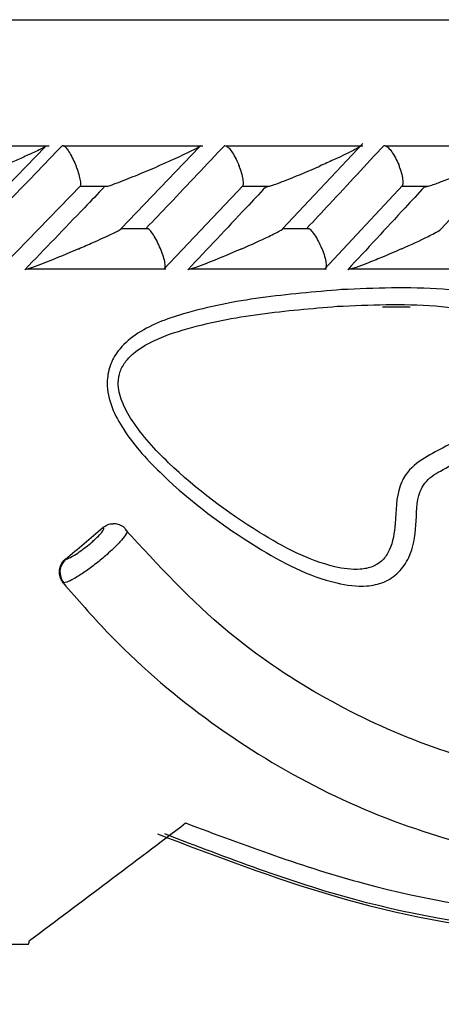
# Model space of a CAD drawing. Header units: millimetres. Extents: x 69 to 135, y 39 to 174.
# Tile 152 of 199: x 97.952 to 98.457, y 121.632 to 122.812. Entities that reach past the tile are written whole.
import ezdxf

# ---------------------------------------------------------------- set-up
doc = ezdxf.new("R2010")
doc.units = ezdxf.units.MM
doc.styles.add('SLDTEXTSTYLE0', font='TXT', dxfattribs={"width": 0.75})
doc.dimstyles.new('SLDDIMSTYLE0', dxfattribs={"dimtxt": 3.5, "dimasz": 3.302, "dimexe": 0, "dimexo": 0.0625, "dimgap": 0.875, "dimtad": 1, "dimdec": 0, "dimlfac": 20, "dimrnd": 1e-09, "dimzin": 12, "dimdsep": 46, "dimtxsty": 'SLDTEXTSTYLE0', "dimsah": 1, "dimcen": 0.09, "dimadec": 0, "dimazin": 3, "dimtfac": 1, "dimtdec": 0, "dimtofl": 0, "dimtmove": 0, "dimatfit": 3, "dimfxl": 0, "dimfrac": 2, "dimtolj": 1, "dimtzin": 12, "dimarcsym": 0})
doc.dimstyles.new('SLDDIMSTYLE1', dxfattribs={"dimtxt": 3.5, "dimasz": 3.302, "dimexe": 0, "dimexo": 0.0625, "dimgap": 0.875, "dimtad": 1, "dimdec": 0, "dimlfac": 20, "dimrnd": 1e-09, "dimzin": 12, "dimdsep": 46, "dimtxsty": 'SLDTEXTSTYLE0', "dimsah": 1, "dimcen": 0.09, "dimadec": 0, "dimazin": 3, "dimtfac": 1, "dimtdec": 0, "dimtmove": 0, "dimatfit": 0, "dimfxl": 0, "dimfrac": 2, "dimtolj": 1, "dimtzin": 12, "dimarcsym": 0})

# ---------------------------------------------------------------- blocks, each defined once
blk = doc.blocks.new('_D')
at = {"color": 7, "linetype": 'Continuous', "lineweight": 18}
for p, q in [((93.4827, 173.872), (135.2794, 173.872)), ((134.2794, 105.8002), (134.2794, 173.872)), ((90.7452, 105.8002), (135.2794, 105.8002))]:
    blk.add_line(p, q, dxfattribs=at)
for points in [[(134.2794, 173.872), (133.7714, 170.57), (134.7874, 170.57)], [(134.2794, 105.8002), (134.7874, 109.1022), (133.7714, 109.1022)]]:
    blk.add_solid(points, dxfattribs=at)
at = {"color": 7, "linetype": 'Continuous', "lineweight": 18, "insert": (129.7677, 135.8804), "char_height": 3.5, "attachment_point": 1, "rotation": 90, "style": 'SLDTEXTSTYLE0'}
blk.add_mtext('1361', dxfattribs=at)
blk = doc.blocks.new('_D_1')
at = {"color": 7, "linetype": 'Continuous', "lineweight": 18}
for p, q in [((92.2732, 128.1922), (124.4905, 128.1922)), ((123.4905, 128.1922), (123.4905, 105.8002)), ((90.7452, 105.8002), (124.4905, 105.8002))]:
    blk.add_line(p, q, dxfattribs=at)
for points in [[(123.4905, 128.1922), (122.9825, 124.8902), (123.9985, 124.8902)], [(123.4905, 105.8002), (123.9985, 109.1022), (122.9825, 109.1022)]]:
    blk.add_solid(points, dxfattribs=at)
at = {"color": 7, "linetype": 'Continuous', "lineweight": 18, "insert": (118.9788, 114.9028), "char_height": 3.5, "attachment_point": 1, "rotation": 90, "style": 'SLDTEXTSTYLE0'}
blk.add_mtext('448', dxfattribs=at)

msp = doc.modelspace()

# ---------------------------------------------------------------- linework, layer by layer
at = {"color": 1, "linetype": 'Continuous', "lineweight": 25}
msp.add_line((92.30313, 122.81225), (98.7069, 122.81225), dxfattribs=at)
at = {"color": 7, "linetype": 'Continuous', "lineweight": 25}
for p, q in [((97.98697, 122.66057), (97.81727, 122.66057)), ((97.88677, 122.56119), (97.98225, 122.65979)), ((98.17144, 122.66083), (98.00383, 122.66083)), ((98.0732, 122.56156), (98.16742, 122.66)), ((98.36339, 122.66082), (98.19866, 122.66082)), ((98.26678, 122.56136), (98.36313, 122.66391)), ((98.55177, 122.66081), (98.38997, 122.66081)), ((98.45675, 122.56112), (98.55167, 122.66404)), ((97.9358, 122.52117), (98.02505, 122.61359)), ((98.0247, 122.61283), (98.05766, 122.61283)), ((98.12457, 122.51318), (98.21985, 122.61366)), ((98.21937, 122.61277), (98.25117, 122.61277)), ((98.31751, 122.51323), (98.41107, 122.61374)), ((98.41042, 122.61271), (98.44134, 122.61271)), ((98.10597, 122.56172), (98.07394, 122.56172)), ((98.29897, 122.5617), (98.26768, 122.5617)), ((97.95884, 122.51366), (98.12688, 122.51366)), ((98.15448, 122.5136), (98.31963, 122.5136)), ((98.34655, 122.51354), (98.50877, 122.51354)), ((98.38704, 122.4682), (98.42023, 122.468)), ((97.93975, 121.70425), (97.96237, 121.70425))]:
    msp.add_line(p, q, dxfattribs=at)
msp.add_arc((98.02062, 122.15015), 0.02053, 131.56755, 219.61232, dxfattribs=at)
for centre, major_axis, ratio, start_param, end_param in [((96.87813, 122.18433), (4.55159, 3.69321), 0.1251657, 4.8603966, 4.8705563), ((96.87813, 122.28325), (4.52962, 3.24182), 0.1982754, 4.8109888, 4.8532923), ((96.87813, 124.28258), (4.24952, 15.06069), 0.1125293, 4.5721733, 4.572468)]:
    msp.add_ellipse(centre, major_axis=major_axis, ratio=ratio, start_param=start_param, end_param=end_param, dxfattribs=at)
for points, knots in [([(98.00326, 122.66163), (97.99209, 122.65003), (97.96942, 122.62649), (97.93751, 122.59347), (97.91675, 122.57207), (97.90756, 122.56259)], [0, 0, 0, 0, 0.3511484, 0.7127287, 1, 1, 1, 1]), ([(97.98218, 122.65985), (97.98102, 122.65921), (97.97605, 122.65648), (97.96341, 122.65064), (97.9475, 122.64352), (97.93698, 122.63897), (97.9316, 122.63667), (97.93152, 122.63663)], [0, 0, 0, 0, 0.1030353, 0.444049, 0.717842, 0.9958196, 1, 1, 1, 1]), ([(98.00326, 122.66163), (98.00369, 122.66155), (98.00481, 122.66131), (98.00739, 122.6589), (98.011, 122.65395), (98.01499, 122.64691), (98.01784, 122.64078), (98.01927, 122.63734), (98.01952, 122.63671), (98.01955, 122.63663)], [0, 0, 0, 0, 0.1152935, 0.3056891, 0.5013054, 0.7256575, 0.9502007, 0.9934724, 1, 1, 1, 1]), ([(98.19781, 122.66163), (98.18681, 122.65), (98.16459, 122.6265), (98.13326, 122.59349), (98.11291, 122.57212), (98.10384, 122.56259)], [0, 0, 0, 0, 0.352169, 0.7113246, 1, 1, 1, 1]), ([(98.16908, 122.66135), (98.16879, 122.66107), (98.16789, 122.66019), (98.1631, 122.65756), (98.15252, 122.65224), (98.13713, 122.64513), (98.12371, 122.63921), (98.11785, 122.63667), (98.11777, 122.63663)], [0, 0, 0, 0, 0.065382, 0.2035686, 0.340634, 0.7179853, 0.9962137, 1, 1, 1, 1]), ([(98.19781, 122.66163), (98.19787, 122.66163), (98.1987, 122.66161), (98.20068, 122.66059), (98.20421, 122.65684), (98.20825, 122.65088), (98.21199, 122.64387), (98.21419, 122.63884), (98.21504, 122.63671), (98.21508, 122.63663)], [0, 0, 0, 0, 0.016372, 0.206871, 0.398525, 0.5994293, 0.8309817, 0.9934904, 1, 1, 1, 1]), ([(98.38881, 122.66163), (98.378, 122.64999), (98.35616, 122.62645), (98.32539, 122.59344), (98.30542, 122.57208), (98.29655, 122.56259)], [0, 0, 0, 0, 0.3526583, 0.7126192, 1, 1, 1, 1]), ([(98.36008, 122.66047), (98.36002, 122.66041), (98.3593, 122.6597), (98.35536, 122.65748), (98.34551, 122.65226), (98.3305, 122.64514), (98.31729, 122.63919), (98.31157, 122.63667), (98.31149, 122.63663)], [0, 0, 0, 0, 0.012318, 0.1537843, 0.2942834, 0.7012459, 0.9959429, 1, 1, 1, 1]), ([(98.38881, 122.66163), (98.38937, 122.66154), (98.39085, 122.66131), (98.39396, 122.65889), (98.39807, 122.65394), (98.4024, 122.64691), (98.40532, 122.64077), (98.40674, 122.63734), (98.40698, 122.63671), (98.40701, 122.63663)], [0, 0, 0, 0, 0.1157459, 0.3058159, 0.5012077, 0.7257144, 0.950401, 0.9934982, 1, 1, 1, 1]), ([(98.0249, 122.61373), (98.025, 122.61401), (98.02541, 122.61509), (98.02491, 122.61944), (98.0233, 122.62632), (98.02119, 122.63249), (98.01984, 122.63593), (98.01959, 122.63655), (98.01955, 122.63663)], [0, 0, 0, 0, 0.08969151, 0.34634145, 0.64052145, 0.9348974, 0.9914443, 1, 1, 1, 1]), ([(98.05766, 122.61276), (98.05858, 122.61305), (98.06226, 122.61421), (98.07467, 122.61884), (98.09402, 122.62654), (98.1098, 122.6332), (98.11769, 122.6366), (98.11777, 122.63663)], [0, 0, 0, 0, 0.0550506, 0.2192423, 0.5991005, 0.9959871, 1, 1, 1, 1]), ([(98.21971, 122.61379), (98.21984, 122.61405), (98.22039, 122.61512), (98.2201, 122.61945), (98.21872, 122.62633), (98.21669, 122.63249), (98.21536, 122.63593), (98.21511, 122.63655), (98.21508, 122.63663)], [0, 0, 0, 0, 0.0843043, 0.3422841, 0.6383745, 0.9346658, 0.9913937, 1, 1, 1, 1]), ([(98.24684, 122.61163), (98.24726, 122.61167), (98.24822, 122.61177), (98.25168, 122.61273), (98.25899, 122.61517), (98.27796, 122.62234), (98.29634, 122.63002), (98.3097, 122.63585), (98.31141, 122.6366), (98.31149, 122.63663)], [0, 0, 0, 0, 0.0427614, 0.1003804, 0.1938211, 0.3860554, 0.9205445, 0.9964002, 1, 1, 1, 1]), ([(98.41093, 122.61386), (98.41109, 122.61411), (98.41176, 122.61516), (98.41169, 122.61945), (98.41055, 122.62633), (98.4086, 122.6325), (98.40729, 122.63593), (98.40705, 122.63655), (98.40701, 122.63663)], [0, 0, 0, 0, 0.0778599, 0.3375662, 0.6358238, 0.934315, 0.9913511, 1, 1, 1, 1]), ([(98.43696, 122.61163), (98.43741, 122.61167), (98.43848, 122.61177), (98.44209, 122.61273), (98.44956, 122.61519), (98.46862, 122.62236), (98.4868, 122.63005), (98.49991, 122.63585), (98.50157, 122.6366), (98.50165, 122.63663)], [0, 0, 0, 0, 0.0429674, 0.1007786, 0.1945278, 0.3872028, 0.9215872, 0.9964078, 1, 1, 1, 1]), ([(98.05321, 122.61163), (98.04531, 122.60339), (98.01366, 122.57036), (97.98185, 122.53735), (97.95799, 122.51259)], [0, 0, 0, 0, 0.2496841, 1, 1, 1, 1]), ([(98.24684, 122.61163), (98.23906, 122.60336), (98.208, 122.57034), (98.17676, 122.53733), (98.15334, 122.51259)], [0, 0, 0, 0, 0.2504693, 1, 1, 1, 1]), ([(98.43696, 122.61163), (98.42931, 122.60335), (98.39881, 122.57033), (98.36813, 122.53732), (98.34515, 122.51259)], [0, 0, 0, 0, 0.2509773, 1, 1, 1, 1]), ([(98.02245, 122.53759), (98.02253, 122.53763), (98.02838, 122.54012), (98.04202, 122.54608), (98.05776, 122.55322), (98.0683, 122.55847), (98.07255, 122.56068), (98.07339, 122.56135), (98.07341, 122.56136)], [0, 0, 0, 0, 0.00405192, 0.29838777, 0.70976409, 0.85251661, 0.99629863, 1, 1, 1, 1]), ([(98.12064, 122.53759), (98.12061, 122.53767), (98.11937, 122.54073), (98.11661, 122.54684), (98.1122, 122.55456), (98.10838, 122.55982), (98.10661, 122.56103), (98.10595, 122.56148)], [0, 0, 0, 0, 0.0077342, 0.2891347, 0.570931, 0.8402958, 1, 1, 1, 1]), ([(98.21792, 122.53759), (98.218, 122.53762), (98.22944, 122.54262), (98.24405, 122.54917), (98.25938, 122.5568), (98.26555, 122.56002), (98.2669, 122.56114), (98.26696, 122.56119)], [0, 0, 0, 0, 0.0040975, 0.5991093, 0.7709049, 0.9894129, 1, 1, 1, 1]), ([(98.31431, 122.53759), (98.31428, 122.53767), (98.31306, 122.54074), (98.31026, 122.54684), (98.30568, 122.55456), (98.30163, 122.55981), (98.29967, 122.56101), (98.29895, 122.56146)], [0, 0, 0, 0, 0.00771984, 0.28986252, 0.57240143, 0.8423493, 1, 1, 1, 1]), ([(98.40981, 122.53759), (98.40988, 122.53762), (98.42106, 122.54258), (98.43519, 122.54907), (98.44958, 122.5565), (98.45511, 122.55954), (98.45666, 122.56079), (98.4569, 122.56098)], [0, 0, 0, 0, 0.0041543, 0.6029352, 0.7733495, 0.9653542, 1, 1, 1, 1]), ([(98.02245, 122.53759), (98.02237, 122.53756), (98.02042, 122.53672), (98.00659, 122.53081), (97.9879, 122.52307), (97.9693, 122.516), (97.96235, 122.51361), (97.9592, 122.51273), (97.95824, 122.51257), (97.95799, 122.51259), (97.95799, 122.51259)], [0, 0, 0, 0, 0.0035885, 0.088013, 0.6204317, 0.8069687, 0.897739, 0.9540634, 0.9995892, 1, 1, 1, 1]), ([(98.12064, 122.53759), (98.12067, 122.53751), (98.1219, 122.53445), (98.12405, 122.52833), (98.12583, 122.52064), (98.12627, 122.51552), (98.12553, 122.51437), (98.12529, 122.514)], [0, 0, 0, 0, 0.0079664, 0.2979198, 0.5882729, 0.8656672, 1, 1, 1, 1]), ([(98.21792, 122.53759), (98.21784, 122.53756), (98.21588, 122.5367), (98.20226, 122.53078), (98.18375, 122.52305), (98.16508, 122.51599), (98.15803, 122.51363), (98.15464, 122.51269), (98.15374, 122.51262), (98.15334, 122.51259)], [0, 0, 0, 0, 0.00358506, 0.0901575, 0.62026216, 0.80663323, 0.89758342, 0.95413922, 1, 1, 1, 1]), ([(98.31431, 122.53759), (98.31434, 122.53751), (98.31555, 122.53445), (98.31763, 122.52833), (98.31919, 122.52063), (98.31934, 122.51548), (98.31839, 122.51433), (98.31808, 122.51394)], [0, 0, 0, 0, 0.0079108, 0.2962748, 0.5850593, 0.8608501, 1, 1, 1, 1]), ([(98.40981, 122.53759), (98.40973, 122.53756), (98.40193, 122.5341), (98.38812, 122.52812), (98.36971, 122.52065), (98.35725, 122.51596), (98.35009, 122.51362), (98.34658, 122.51269), (98.34559, 122.51262), (98.34515, 122.51259)], [0, 0, 0, 0, 0.003578, 0.3626913, 0.6224022, 0.8074455, 0.8980593, 0.9545774, 1, 1, 1, 1]), ([(98.33773, 122.48865), (98.35771, 122.48952), (98.41881, 122.49216), (98.49504, 122.48882), (98.55586, 122.4684), (98.57982, 122.45054), (98.59245, 122.43262), (98.59762, 122.41279), (98.59586, 122.39051), (98.58443, 122.36298), (98.55506, 122.32883), (98.50944, 122.29777), (98.46633, 122.27767), (98.43917, 122.26093), (98.42713, 122.23802), (98.42847, 122.2064), (98.42258, 122.17219), (98.40703, 122.14871), (98.38883, 122.13695), (98.36299, 122.13158), (98.30901, 122.13925), (98.22433, 122.18383), (98.1389, 122.24769), (98.08288, 122.30806), (98.06134, 122.34679), (98.05516, 122.3738), (98.05916, 122.39772), (98.07049, 122.41812), (98.09917, 122.4431), (98.15833, 122.46473), (98.24196, 122.48064), (98.30536, 122.48595), (98.33773, 122.48865)], [0, 0, 0, 0, 0.0431558, 0.1319808, 0.1642998, 0.1810668, 0.1951841, 0.2093574, 0.2220221, 0.2400839, 0.2698023, 0.315668, 0.3568957, 0.3736739, 0.3815959, 0.4091123, 0.4362745, 0.4511754, 0.4662253, 0.4811889, 0.5072266, 0.5818163, 0.6810473, 0.7305637, 0.7510548, 0.7717556, 0.7856651, 0.7995841, 0.8188933, 0.8634741, 0.9303224, 1, 1, 1, 1]), ([(98.33241, 122.46869), (98.30169, 122.46611), (98.23996, 122.46092), (98.16245, 122.44655), (98.11405, 122.42927), (98.09152, 122.41529), (98.08008, 122.4056), (98.0716, 122.391), (98.06876, 122.37395), (98.07395, 122.35319), (98.09303, 122.3194), (98.14611, 122.26244), (98.22734, 122.20158), (98.30686, 122.15922), (98.35506, 122.15188), (98.37492, 122.15575), (98.38758, 122.16371), (98.39899, 122.18117), (98.40321, 122.2125), (98.40299, 122.24555), (98.41807, 122.27424), (98.44818, 122.29452), (98.4924, 122.31462), (98.53506, 122.34374), (98.56091, 122.37343), (98.57017, 122.39511), (98.57151, 122.41062), (98.56807, 122.4238), (98.55905, 122.43632), (98.53951, 122.4506), (98.48343, 122.46904), (98.41103, 122.47209), (98.35198, 122.46954), (98.33241, 122.46869)], [0, 0, 0, 0, 0.0725178, 0.1457023, 0.1834508, 0.1899058, 0.2063395, 0.2168635, 0.2271601, 0.2442008, 0.2634491, 0.314217, 0.4194075, 0.4963501, 0.5203311, 0.5322577, 0.5430432, 0.5539597, 0.5784039, 0.6123572, 0.6263697, 0.6499843, 0.6952394, 0.741897, 0.7699314, 0.7849505, 0.794286, 0.8042277, 0.8147708, 0.8290017, 0.8602543, 0.9536974, 1, 1, 1, 1]), ([(98.05154, 122.20345), (98.05335, 122.20465), (98.05697, 122.20706), (98.06152, 122.20831), (98.06375, 122.20793), (98.06384, 122.20791)], [0, 0, 0, 0, 0.4893363, 0.9786623, 1, 1, 1, 1]), ([(98.07996, 122.20011), (98.07922, 122.20113), (98.07707, 122.20407), (98.07188, 122.20666), (98.06695, 122.208), (98.06448, 122.20786), (98.06383, 122.20782)], [0, 0, 0, 0, 0.195782, 0.5682641, 0.8882778, 1, 1, 1, 1]), ([(98.00699, 122.16551), (98.00762, 122.16564), (98.00937, 122.166), (98.01411, 122.1683), (98.02121, 122.1727), (98.02923, 122.17845), (98.03624, 122.18408), (98.04255, 122.18965), (98.0479, 122.1949), (98.05181, 122.19967), (98.05333, 122.20285), (98.05213, 122.20325), (98.05154, 122.20345)], [0, 0, 0, 0, 0.06140125, 0.17053514, 0.27968229, 0.38885863, 0.49802765, 0.56636146, 0.67551266, 0.78464673, 0.89374829, 1, 1, 1, 1]), ([(98.88536, 121.9216), (98.86039, 121.91562), (98.79472, 121.8999), (98.684, 121.89312), (98.55608, 121.90683), (98.43022, 121.94275), (98.31046, 121.99989), (98.18827, 122.08226), (98.11789, 122.15831), (98.07843, 122.20096)], [0, 0, 0, 0, 0.0890831, 0.2342345, 0.3793712, 0.5245151, 0.6696443, 0.8147712, 1, 1, 1, 1]), ([(98.00407, 122.13701), (98.00281, 122.13887), (98.00031, 122.14258), (97.99908, 122.14938), (97.99998, 122.15611), (98.00268, 122.16172), (98.00541, 122.16437), (98.00655, 122.16548)], [0, 0, 0, 0, 0.211832, 0.4236719, 0.635508, 0.8473361, 1, 1, 1, 1]), ([(98.00655, 122.16548), (98.00662, 122.16548), (98.00676, 122.16549), (98.00691, 122.1655), (98.00699, 122.16551)], [0, 0, 0, 0, 0.4862138, 1, 1, 1, 1]), ([(98.0048, 122.13706), (98.00467, 122.13704), (98.00441, 122.13702), (98.00418, 122.13702), (98.00407, 122.13701)], [0, 0, 0, 0, 0.5152889, 1, 1, 1, 1]), ([(98.00407, 122.13701), (98.02125, 122.11723), (98.07301, 122.05764), (98.17203, 121.97204), (98.30307, 121.89032), (98.44262, 121.83273), (98.58641, 121.80013), (98.73045, 121.79296), (98.87175, 121.81086), (99.00464, 121.8559), (99.09246, 121.89595), (99.13058, 121.92686), (99.132, 121.928)], [0, 0, 0, 0, 0.05937794, 0.17886942, 0.29727444, 0.41495585, 0.53139819, 0.64742957, 0.76346892, 0.87949291, 0.9955227, 1, 1, 1, 1]), ([(98.15066, 121.84931), (98.22177, 121.82274), (98.36582, 121.76892), (98.5914, 121.73199), (98.81953, 121.7314), (99.04376, 121.76945), (99.18096, 121.82816), (99.24934, 121.85742)], [0, 0, 0, 0, 0.1915985, 0.388152, 0.5886133, 0.7949885, 1, 1, 1, 1]), ([(98.1172, 121.83617), (98.18685, 121.80962), (98.33362, 121.75366), (98.52877, 121.71482), (98.64865, 121.71767), (98.69015, 121.71866)], [0, 0, 0, 0, 0.3712796, 0.7823755, 1, 1, 1, 1]), ([(99.24048, 121.83622), (99.24044, 121.8362), (99.17541, 121.8044), (99.03754, 121.75193), (98.81506, 121.71116), (98.58446, 121.71172), (98.35046, 121.75008), (98.2013, 121.80721), (98.12569, 121.83617)], [0, 0, 0, 0, 0.0001037, 0.1981742, 0.3975323, 0.6027711, 0.798655, 1, 1, 1, 1])]:
    msp.add_open_spline(points, degree=3, knots=knots, dxfattribs=at)
at = {"color": 1, "linetype": 'Continuous', "lineweight": 25}
msp.add_open_spline([(98.07973, 122.19993), (98.08008, 122.19976), (98.08134, 122.19916), (98.0789, 122.19448), (98.0726, 122.18656), (98.06374, 122.17767), (98.05331, 122.1683), (98.04171, 122.15881), (98.02842, 122.14914), (98.01663, 122.14174), (98.00876, 122.13789), (98.00585, 122.13728), (98.0048, 122.13706)], degree=3, knots=[0, 0, 0, 0, 0.0455642, 0.1620782, 0.2786188, 0.3951633, 0.4681418, 0.5847133, 0.7012941, 0.8178564, 0.9344182, 1, 1, 1, 1], dxfattribs=at)

# ---------------------------------------------------------------- dimensions: what is measured, and where the dimension line sits
at = {"color": 7, "linetype": 'Continuous', "lineweight": 18}
for base, p1, p2, dimstyle, picture, middle in [((134.27939, 173.87203), (89.74517, 105.80017), (92.48267, 173.87203), 'SLDDIMSTYLE0', '_D', (134.27939, 141.05263)), ((123.49051, 105.80017), (91.27317, 128.19217), (89.74517, 105.80017), 'SLDDIMSTYLE1', '_D_1', (123.49051, 118.78194))]:
    dim = msp.add_linear_dim(base=base, p1=p1, p2=p2, angle=90, dimstyle=dimstyle, dxfattribs=at)
    dim.commit()
    dim.dimension.update_dxf_attribs({"geometry": picture, "text_midpoint": middle, "dimtype": 160})

doc.saveas('drawing.dxf')
